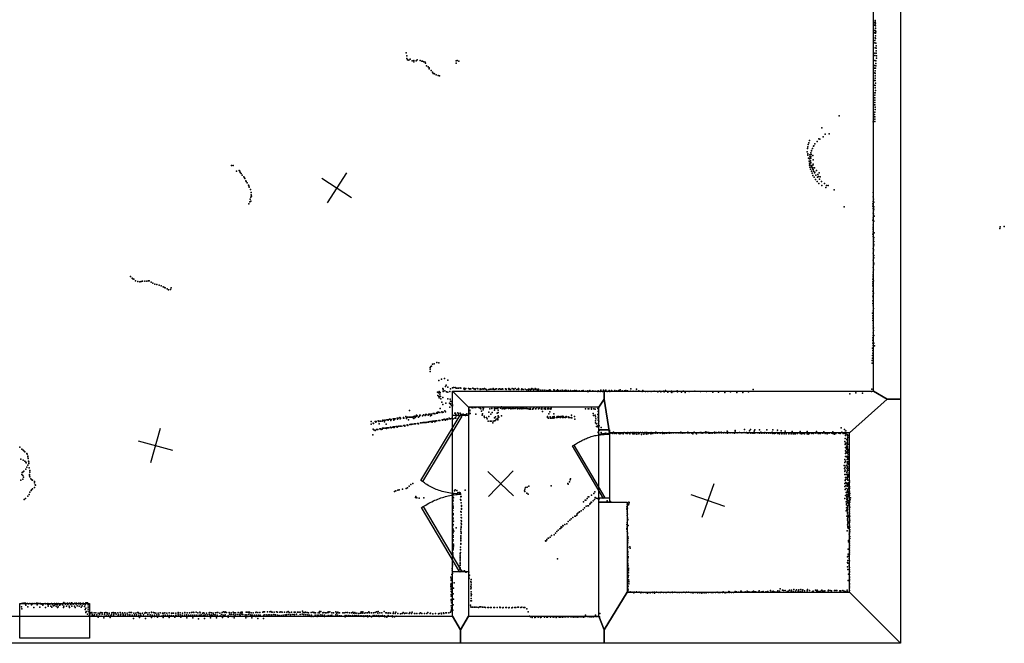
# Model space of a CAD drawing. Header units: millimetres. Extents: x -32813 to 10799, y -19025 to 25907.
# Tile 16 of 31: x -634 to 10423, y -13902 to -6898. Entities that reach past the tile are written whole.
import ezdxf

# ---------------------------------------------------------------- set-up
doc = ezdxf.new("R2010")
doc.units = ezdxf.units.MM
for name, color, linetype in [('DOORS', 7, 'Continuous'), ('P', 9, 'Continuous'), ('PANOS', 10, 'Continuous'), ('ROOMS', 1, 'Continuous'), ('WALLS', 3, 'Continuous')]:
    doc.layers.add(name, color=color, linetype=linetype)

# ---------------------------------------------------------------- blocks, each defined once
blk = doc.blocks.new('Column_R_48')
for points in [[(-115.006, 115), (115.003, 115)], [(-115.006, -115.004), (-115.006, 115)], [(115.003, 115), (115.003, -115.004)], [(115.003, -115.004), (-115.006, -115.004)]]:
    blk.add_lwpolyline(points)
blk = doc.blocks.new('1-Standard_3C')
for points in [[(-403.982, 5.64828), (253.382, 394.931), (263.573, 377.722), (-393.791, -11.5606), (-403.982, 5.64828)], [(263.573, 377.722), (275.367, 357.142), (283.15, 343.495), (290.844, 329.879), (298.429, 316.269), (305.882, 302.642), (313.184, 288.973), (320.313, 275.239), (327.249, 261.416), (333.971, 247.479), (340.456, 233.405), (346.686, 219.17), (352.638, 204.75), (358.291, 190.121), (363.626, 175.258), (368.62, 160.139), (373.253, 144.738), (377.503, 129.032), (381.351, 112.998), (384.774, 96.6102), (387.752, 79.8457), (390.265, 62.6802), (392.29, 45.0899), (393.807, 27.0508), (395.085, -0.90191)]]:
    blk.add_lwpolyline(points)
blk = doc.blocks.new('2-Double_3F')
for points in [[(130.58, 402.327), (799.603, 1.60988), (789.326, -15.5479), (120.303, 385.169), (130.58, 402.327)], [(-803.047, 5.11842), (-144.478, 395.382), (-134.282, 378.176), (-792.851, -12.0874), (-803.047, 5.11842)], [(-134.282, 378.176), (-119.32, 354.081), (-109.98, 338.172), (-101.133, 322.376), (-92.7658, 306.684), (-84.8675, 291.087), (-77.4254, 275.576), (-70.4273, 260.141), (-63.861, 244.774), (-57.7142, 229.467), (-51.9747, 214.209), (-46.6303, 198.992), (-41.6688, 183.807), (-37.078, 168.646), (-32.8455, 153.498), (-28.9593, 138.355), (-25.407, 123.208), (-22.1765, 108.049), (-19.2555, 92.867), (-16.6317, 77.6544), (-14.2931, 62.402), (-12.2272, 47.1006), (-10.422, 31.7413), (-8.86523, 16.3152), (-6.96899, -6.96899)], [(-6.96899, -6.96899), (-5.64674, 24.0467), (-4.27553, 44.0225), (-2.51777, 63.4584), (-0.37793, 82.3727), (2.13953, 100.783), (5.03013, 118.709), (8.2894, 136.167), (11.9129, 153.176), (15.8961, 169.754), (20.2346, 185.919), (24.9238, 201.69), (29.9595, 217.085), (35.3369, 232.121), (41.0518, 246.818), (47.0996, 261.192), (53.4758, 275.263), (60.176, 289.048), (67.1957, 302.566), (74.5305, 315.834), (82.1759, 328.872), (90.1273, 341.697), (98.3804, 354.327), (106.931, 366.78), (120.303, 385.169)]]:
    blk.add_lwpolyline(points)

msp = doc.modelspace()

# ---------------------------------------------------------------- linework, layer by layer
at = {"layer": 'DOORS'}
for points in [[(4225, -13099), (4225, -11339), (4405, -11339), (4405, -13099), (4225, -13099)], [(5868, -12273), (5868, -11553), (5988, -11553), (5988, -12273), (5868, -12273)]]:
    msp.add_lwpolyline(points, dxfattribs=at)
at = {"layer": 'P'}
for p in [(8961, -6933), (8963, -6961), (8973, -6908), (8973, -6921), (8973, -6957), (8976, -6937), (8965, -7019), (8965, -7046), (8976, -6966), (8976, -6994), (8976, -6996), (8977, -7023), (8977, -7051), (8980, -7035), (8969, -7131), (8969, -7160), (8971, -7103), (8976, -7081), (8976, -7109), (8982, -7163), (3707, -7272), (8970, -7273), (8972, -7215), (8983, -7192), (8984, -7219), (8984, -7248), (8985, -7276), (3715, -7303), (3715, -7334), (3723, -7349), (3737, -7352), (3751, -7343), (3774, -7359), (3793, -7356), (3793, -7372), (3817, -7359), (3831, -7351), (3862, -7356), (3882, -7363), (3890, -7365), (3906, -7370), (3921, -7375), (3922, -7387), (4267, -7360), (4267, -7385), (4279, -7358), (4296, -7366), (8968, -7358), (8970, -7300), (8979, -7389), (8980, -7361), (8986, -7304), (8987, -7332), (3936, -7415), (3955, -7429), (3965, -7439), (3966, -7450), (3987, -7470), (4001, -7489), (4009, -7502), (4018, -7504), (4023, -7508), (8965, -7442), (8967, -7413), (8969, -7497), (8971, -7501), (8974, -7473), (8977, -7444), (8980, -7417), (4043, -7519), (4066, -7525), (4081, -7528), (8967, -7580), (8971, -7529), (8974, -7556), (8974, -7583), (8976, -7610), (8959, -7719), (8963, -7635), (8973, -7720), (8974, -7637), (8974, -7665), (8975, -7692), (8959, -7773), (8968, -7747), (8968, -7829), (8969, -7775), (8969, -7801), (8965, -7854), (8968, -7856), (8969, -7937), (8972, -7909), (8974, -7882), (8568, -7977), (8950, -8045), (8961, -7989), (8967, -7963), (8968, -8043), (8969, -8017), (8970, -7990), (8373, -8112), (8227, -8283), (8234, -8256), (8322, -8267), (8341, -8237), (8353, -8241), (8390, -8214), (8410, -8183), (8458, -8182), (8211, -8382), (8212, -8344), (8217, -8327), (8219, -8302), (8252, -8392), (8257, -8373), (8259, -8368), (8270, -8344), (8281, -8319), (8285, -8314), (8297, -8294), (8216, -8419), (8218, -8404), (8224, -8453), (8232, -8488), (8235, -8509), (8236, -8486), (8237, -8463), (8238, -8440), (8241, -8416), (8247, -8459), (8248, -8484), (8249, -8453), (8249, -8505), (8252, -8434), (8252, -8501), (8253, -8413), (8271, -8425), (8275, -8474), (1745, -8537), (1765, -8535), (1800, -8598), (1832, -8593), (1837, -8599), (1841, -8614), (8237, -8532), (8240, -8522), (8241, -8555), (8245, -8578), (8253, -8555), (8256, -8536), (8259, -8601), (8260, -8552), (8264, -8623), (8270, -8574), (8271, -8534), (8271, -8564), (8277, -8521), (8278, -8582), (8281, -8598), (8290, -8564), (8291, -8620), (8297, -8612), (8314, -8592), (8343, -8618), (1852, -8625), (1865, -8645), (1883, -8664), (1889, -8674), (1895, -8684), (1906, -8707), (1909, -8716), (1919, -8729), (8273, -8647), (8286, -8669), (8301, -8692), (8307, -8645), (8323, -8716), (8325, -8667), (8328, -8637), (8337, -8660), (8347, -8691), (8357, -8663), (8372, -8715), (1936, -8756), (1939, -8763), (1945, -8780), (1959, -8806), (1965, -8839), (8341, -8738), (8373, -8761), (8404, -8739), (8419, -8785), (8428, -8762), (8445, -8762), (8513, -8809), (8950, -8841), (1951, -8946), (1953, -8916), (1962, -8893), (1962, -8936), (1965, -8867), (1970, -8880), (8950, -8941), (8951, -8888), (8953, -8915), (8959, -8948), (1938, -8966), (8624, -9000), (8945, -8994), (8946, -8967), (8951, -9019), (8953, -9045), (8956, -9001), (8958, -9027), (8948, -9150), (8949, -9124), (8951, -9072), (8955, -9080), (8955, -9098), (8957, -9160), (8962, -9107), (8950, -9203), (8951, -9239), (8951, -9282), (8952, -9229), (8952, -9256), (10374, -9243), (10377, -9224), (10423, -9220), (8947, -9308), (8952, -9335), (8953, -9362), (8956, -9346), (8956, -9388), (8961, -9294), (8952, -9467), (8953, -9494), (8954, -9441), (8955, -9415), (8955, -9481), (8957, -9427), (8949, -9520), (8952, -9601), (8956, -9575), (8957, -9548), (8951, -9681), (8953, -9627), (8953, -9653), (8953, -9707), (8957, -9642), (609, -9781), (629, -9803), (638, -9808), (647, -9813), (667, -9832), (692, -9840), (732, -9838), (747, -9837), (772, -9837), (796, -9836), (812, -9833), (819, -9832), (8947, -9814), (8950, -9788), (8951, -9733), (8951, -9761), (8951, -9776), (8954, -9832), (715, -9841), (844, -9847), (860, -9856), (885, -9869), (907, -9874), (932, -9880), (955, -9888), (977, -9900), (993, -9907), (1000, -9911), (1022, -9922), (1037, -9933), (1060, -9929), (1069, -9911), (8946, -9841), (8947, -9867), (8947, -9949), (8948, -9886), (8949, -9895), (8950, -9922), (8945, -10057), (8947, -10003), (8950, -10023), (8951, -9977), (8952, -10051), (8955, -9969), (8948, -10085), (8949, -10168), (8950, -10113), (8953, -10142), (8944, -10194), (8948, -10223), (8948, -10250), (8948, -10278), (8949, -10362), (8950, -10306), (8950, -10335), (8954, -10391), (8955, -10360), (8945, -10501), (8947, -10473), (8947, -10499), (8949, -10417), (8949, -10446), (8956, -10445), (8944, -10586), (8947, -10530), (8949, -10559), (8959, -10531), (8965, -10563), (8943, -10671), (8944, -10700), (8945, -10615), (8945, -10644), (8949, -10673), (3975, -10822), (3977, -10804), (3983, -10794), (3991, -10789), (4002, -10768), (4021, -10763), (4049, -10750), (4074, -10754), (8938, -10756), (8939, -10728), (3977, -10850), (4104, -10935), (4137, -10929), (4072, -10952), (4119, -11040), (4121, -11050), (4149, -11019), (4157, -11002), (4174, -10947), (4175, -11024), (4205, -11044), (4225, -11032), (4236, -11030), (4258, -11030), (4266, -11038), (4280, -11037), (4294, -11038), (4314, -11034), (4320, -11037), (4352, -11044), (4356, -11036), (4364, -11053), (4378, -11042), (4406, -11042), (4422, -11044), (4422, -11048), (4434, -11043), (4455, -11038), (4466, -11046), (4480, -11046), (4481, -11051), (4502, -11040), (4510, -11046), (4539, -11046), (4539, -11052), (4556, -11048), (4569, -11046), (4577, -11047), (4587, -11040), (4600, -11047), (4613, -11054), (4633, -11051), (4648, -11049), (4648, -11050), (4662, -11047), (4678, -11049), (4683, -11039), (4683, -11046), (4696, -11051), (4711, -11050), (4717, -11043), (4722, -11044), (4744, -11050), (4753, -11043), (4765, -11048), (4776, -11050), (4789, -11045), (4792, -11049), (4820, -11043), (4825, -11043), (4828, -11047), (4828, -11052), (4857, -11045), (4859, -11039), (4862, -11052), (4865, -11050), (4879, -11051), (4895, -11040), (4908, -11045), (4914, -11051), (4932, -11042), (4949, -11051), (4964, -11047), (4967, -11041), (4967, -11052), (4973, -11049), (5002, -11051), (5004, -11044), (5020, -11051), (5041, -11047), (5061, -11055), (5079, -11047), (5094, -11048), (5115, -11049), (5117, -11042), (5133, -11050), (5137, -11055), (5153, -11052), (5154, -11042), (5172, -11049), (5190, -11056), (5194, -11049), (5196, -11055), (5321, -11056), (5407, -11055), (6108, -11056), (6231, -11045), (6294, -11048), (7604, -11051), (8934, -11048), (4058, -11083), (4063, -11118), (4069, -11089), (4073, -11132), (4075, -11145), (4076, -11073), (4086, -11106), (4088, -11087), (4089, -11127), (4090, -11132), (4097, -11156), (4117, -11143), (4121, -11076), (4123, -11057), (4140, -11066), (4160, -11079), (4173, -11157), (4175, -11081), (4197, -11074), (4200, -11159), (5081, -11057), (5101, -11058), (5178, -11058), (5220, -11058), (5241, -11060), (5263, -11061), (5287, -11065), (5305, -11062), (5313, -11064), (5328, -11064), (5365, -11057), (5368, -11062), (5372, -11061), (5393, -11066), (5415, -11065), (5434, -11062), (5435, -11066), (5457, -11061), (5457, -11064), (5480, -11064), (5496, -11066), (5500, -11061), (5503, -11065), (5527, -11065), (5551, -11064), (5552, -11067), (5555, -11066), (5576, -11068), (5597, -11065), (5617, -11065), (5621, -11066), (5648, -11068), (5674, -11069), (5679, -11066), (5694, -11063), (5699, -11070), (5725, -11070), (5743, -11074), (5748, -11067), (5753, -11073), (5770, -11063), (5801, -11067), (5801, -11070), (5830, -11072), (5857, -11073), (5863, -11067), (5883, -11073), (5894, -11058), (5911, -11074), (5923, -11060), (5928, -11073), (5934, -11071), (5949, -11059), (5965, -11073), (5987, -11064), (5992, -11073), (6011, -11063), (6014, -11068), (6047, -11071), (6048, -11062), (6072, -11068), (6096, -11062), (6101, -11069), (6130, -11068), (6158, -11067), (6174, -11063), (6190, -11068), (6225, -11070), (6256, -11070), (6288, -11070), (6318, -11068), (6322, -11072), (6355, -11073), (6363, -11064), (6392, -11076), (6421, -11073), (6458, -11076), (6490, -11071), (6493, -11070), (6531, -11077), (6556, -11070), (6567, -11078), (6596, -11072), (6602, -11078), (6619, -11065), (6643, -11081), (6675, -11076), (6684, -11069), (6690, -11087), (6713, -11076), (6749, -11067), (6753, -11078), (6797, -11083), (6816, -11072), (6820, -11072), (6841, -11086), (6883, -11076), (6946, -11072), (7013, -11075), (7079, -11075), (7149, -11082), (7215, -11082), (7283, -11084), (7348, -11079), (7418, -11087), (7485, -11084), (7550, -11078), (8688, -11099), (8755, -11089), (8831, -11093), (8930, -11076), (4089, -11264), (4108, -11194), (4117, -11220), (4150, -11204), (4192, -11204), (4197, -11249), (4201, -11210), (4204, -11182), (4204, -11216), (4215, -11232), (4216, -11187), (4224, -11208), (4226, -11223), (4226, -11237), (4419, -11254), (4440, -11254), (4454, -11256), (4478, -11254), (4487, -11254), (4514, -11250), (4524, -11255), (4538, -11260), (4546, -11270), (4569, -11259), (4574, -11261), (4644, -11269), (4667, -11266), (4697, -11266), (4712, -11265), (4728, -11267), (4735, -11263), (4746, -11249), (4767, -11263), (4768, -11255), (4775, -11248), (4784, -11268), (4797, -11253), (4799, -11266), (4809, -11254), (4810, -11269), (4827, -11265), (4835, -11254), (4841, -11256), (4854, -11266), (4866, -11263), (4878, -11261), (4879, -11250), (4883, -11269), (4896, -11267), (4905, -11266), (4911, -11249), (4915, -11264), (4929, -11267), (4931, -11267), (4942, -11252), (4953, -11266), (4956, -11268), (4964, -11264), (4982, -11269), (4984, -11264), (4996, -11263), (5006, -11269), (5011, -11252), (5020, -11266), (5032, -11265), (5051, -11267), (5056, -11267), (5060, -11266), (5076, -11269), (5091, -11273), (5097, -11265), (5098, -11273), (5102, -11271), (5104, -11273), (5126, -11273), (5127, -11270), (5131, -11270), (5141, -11253), (5157, -11270), (5163, -11270), (5173, -11253), (5194, -11268), (5198, -11263), (5223, -11269), (5231, -11262), (5231, -11271), (5257, -11269), (5268, -11257), (5270, -11273), (5292, -11270), (5301, -11256), (5303, -11270), (5325, -11269), (5332, -11273), (5333, -11256), (5335, -11261), (5721, -11270), (5749, -11269), (5757, -11270), (5789, -11267), (5789, -11271), (5815, -11268), (5828, -11271), (5857, -11267), (5863, -11270), (3518, -11385), (3524, -11385), (3539, -11388), (3559, -11381), (3571, -11383), (3575, -11386), (3583, -11382), (3606, -11375), (3610, -11384), (3616, -11372), (3634, -11368), (3638, -11383), (3640, -11375), (3641, -11373), (3644, -11376), (3675, -11365), (3677, -11375), (3679, -11373), (3703, -11356), (3709, -11377), (3711, -11366), (3714, -11368), (3722, -11364), (3735, -11363), (3743, -11288), (3749, -11363), (3759, -11361), (3771, -11361), (3778, -11366), (3784, -11359), (3791, -11378), (3794, -11355), (3805, -11352), (3808, -11366), (3813, -11357), (3819, -11356), (3824, -11340), (3828, -11349), (3845, -11362), (3855, -11351), (3861, -11339), (3863, -11341), (3888, -11346), (3900, -11338), (3921, -11345), (3924, -11333), (3924, -11340), (3936, -11333), (3954, -11341), (3958, -11337), (3960, -11329), (3973, -11329), (3981, -11348), (3986, -11328), (3989, -11339), (3992, -11330), (4009, -11323), (4021, -11320), (4028, -11325), (4046, -11317), (4056, -11309), (4059, -11317), (4061, -11305), (4070, -11307), (4083, -11311), (4108, -11302), (4111, -11309), (4121, -11308), (4134, -11386), (4138, -11388), (4140, -11293), (4147, -11301), (4150, -11388), (4166, -11381), (4171, -11387), (4189, -11383), (4190, -11374), (4203, -11380), (4221, -11378), (4222, -11370), (4234, -11381), (4252, -11316), (4252, -11372), (4259, -11369), (4260, -11319), (4263, -11339), (4263, -11373), (4265, -11334), (4265, -11348), (4271, -11346), (4286, -11314), (4295, -11326), (4311, -11317), (4322, -11328), (4332, -11336), (4340, -11333), (4348, -11330), (4363, -11336), (4367, -11336), (4372, -11344), (4384, -11329), (4389, -11326), (4412, -11324), (4421, -11323), (4422, -11316), (4422, -11318), (4423, -11283), (4423, -11292), (4424, -11323), (4490, -11328), (4553, -11296), (4561, -11341), (4565, -11327), (4572, -11279), (4583, -11353), (4585, -11368), (4608, -11365), (4615, -11383), (4634, -11307), (4635, -11357), (4657, -11328), (4672, -11309), (4699, -11284), (4700, -11369), (4708, -11360), (4716, -11384), (4728, -11319), (4733, -11380), (4737, -11381), (4738, -11364), (4739, -11283), (4740, -11312), (4740, -11347), (4748, -11361), (4778, -11348), (5236, -11299), (5295, -11354), (5295, -11367), (5306, -11372), (5308, -11325), (5318, -11302), (5323, -11359), (5326, -11372), (5341, -11374), (5349, -11363), (5352, -11358), (5358, -11372), (5365, -11327), (5368, -11357), (5368, -11359), (5371, -11370), (5396, -11367), (5401, -11355), (5401, -11368), (5405, -11360), (5416, -11362), (5417, -11355), (5434, -11365), (5435, -11363), (5437, -11357), (5439, -11366), (5451, -11354), (5463, -11366), (5465, -11352), (5472, -11359), (5475, -11366), (5496, -11365), (5497, -11361), (5503, -11356), (5504, -11363), (5524, -11358), (5529, -11365), (5541, -11367), (5559, -11369), (5562, -11341), (5562, -11367), (5566, -11370), (5598, -11354), (5599, -11386), (5807, -11320), (5811, -11345), (5830, -11339), (5834, -11360), (5835, -11382), (5858, -11334), (5863, -11329), (5864, -11299), (5864, -11335), (5864, -11363), (5864, -11370), (5865, -11291), (3313, -11412), (3314, -11441), (3334, -11496), (3335, -11429), (3340, -11433), (3357, -11412), (3365, -11420), (3368, -11411), (3390, -11405), (3400, -11412), (3402, -11406), (3404, -11437), (3411, -11493), (3417, -11493), (3419, -11406), (3435, -11406), (3437, -11498), (3441, -11488), (3445, -11398), (3452, -11488), (3457, -11401), (3462, -11414), (3467, -11488), (3468, -11398), (3470, -11397), (3479, -11486), (3483, -11441), (3484, -11491), (3491, -11393), (3491, -11483), (3500, -11482), (3502, -11392), (3503, -11398), (3505, -11394), (3511, -11481), (3531, -11476), (3533, -11401), (3539, -11481), (3553, -11475), (3563, -11472), (3567, -11397), (3568, -11477), (3573, -11478), (3575, -11470), (3594, -11469), (3601, -11469), (3605, -11476), (3606, -11467), (3610, -11471), (3625, -11464), (3638, -11462), (3643, -11462), (3656, -11462), (3680, -11457), (3690, -11456), (3692, -11460), (3693, -11463), (3717, -11453), (3719, -11450), (3724, -11457), (3726, -11452), (3734, -11391), (3747, -11445), (3761, -11446), (3763, -11443), (3780, -11441), (3800, -11439), (3804, -11439), (3811, -11437), (3834, -11433), (3842, -11434), (3845, -11439), (3867, -11427), (3868, -11426), (3882, -11426), (3897, -11424), (3908, -11422), (3918, -11422), (3932, -11422), (3941, -11417), (3956, -11417), (3962, -11415), (3977, -11412), (3989, -11414), (3997, -11409), (4000, -11420), (4012, -11406), (4025, -11409), (4028, -11415), (4034, -11406), (4039, -11403), (4050, -11402), (4050, -11403), (4074, -11400), (4079, -11400), (4084, -11399), (4109, -11394), (4110, -11392), (4115, -11392), (4115, -11398), (4131, -11389), (4147, -11397), (4628, -11406), (4650, -11409), (4662, -11409), (4678, -11428), (4684, -11409), (4699, -11405), (4710, -11399), (4735, -11392), (5832, -11425), (5833, -11404), (5844, -11439), (5845, -11467), (5860, -11460), (5860, -11473), (5864, -11397), (5866, -11430), (5866, -11475), (5867, -11437), (5870, -11407), (5872, -11459), (5896, -11480), (8590, -11484), (3331, -11560), (3343, -11504), (3359, -11514), (3360, -11514), (3373, -11503), (3377, -11503), (3389, -11501), (3424, -11501), (5862, -11536), (5864, -11532), (5876, -11508), (5895, -11536), (5898, -11551), (5907, -11552), (5908, -11548), (5923, -11548), (5939, -11547), (5945, -11548), (5949, -11543), (5951, -11553), (5966, -11548), (5974, -11545), (6010, -11541), (6028, -11546), (6035, -11530), (6035, -11536), (6048, -11547), (6058, -11541), (6068, -11546), (6070, -11542), (6096, -11547), (6098, -11537), (6104, -11542), (6107, -11548), (6115, -11537), (6116, -11547), (6133, -11537), (6143, -11548), (6153, -11536), (6169, -11537), (6176, -11547), (6193, -11547), (6195, -11535), (6209, -11540), (6218, -11548), (6229, -11536), (6244, -11540), (6249, -11544), (6250, -11536), (6251, -11550), (6258, -11549), (6268, -11536), (6273, -11549), (6289, -11536), (6298, -11554), (6313, -11535), (6318, -11551), (6328, -11540), (6337, -11535), (6349, -11556), (6355, -11539), (6361, -11534), (6374, -11554), (6379, -11538), (6379, -11543), (6385, -11534), (6403, -11535), (6403, -11551), (6408, -11536), (6409, -11552), (6425, -11537), (6428, -11546), (6444, -11538), (6455, -11549), (6456, -11535), (6463, -11546), (6473, -11537), (6475, -11547), (6504, -11542), (6505, -11535), (6508, -11532), (6526, -11543), (6528, -11537), (6530, -11542), (6556, -11537), (6558, -11544), (6583, -11546), (6586, -11536), (6599, -11543), (6602, -11545), (6606, -11543), (6611, -11538), (6626, -11543), (6629, -11544), (6641, -11538), (6660, -11542), (6661, -11534), (6668, -11542), (6671, -11538), (6685, -11540), (6703, -11538), (6710, -11540), (6733, -11538), (6737, -11538), (6739, -11537), (6761, -11539), (6772, -11538), (6787, -11538), (6792, -11531), (6799, -11539), (6813, -11539), (6814, -11541), (6833, -11540), (6840, -11539), (6865, -11540), (6868, -11530), (6872, -11540), (6882, -11540), (6889, -11540), (6911, -11540), (6914, -11541), (6926, -11548), (6940, -11536), (6942, -11531), (6944, -11535), (6956, -11539), (6965, -11539), (6965, -11548), (6992, -11538), (7008, -11536), (7017, -11540), (7018, -11535), (7029, -11542), (7031, -11540), (7041, -11537), (7053, -11535), (7068, -11538), (7073, -11527), (7076, -11540), (7084, -11534), (7094, -11534), (7104, -11534), (7104, -11541), (7117, -11543), (7126, -11539), (7143, -11541), (7167, -11531), (7167, -11540), (7173, -11533), (7174, -11541), (7186, -11536), (7195, -11539), (7217, -11531), (7221, -11538), (7243, -11532), (7246, -11539), (7247, -11533), (7270, -11540), (7279, -11535), (7296, -11538), (7310, -11521), (7313, -11541), (7318, -11538), (7322, -11536), (7346, -11539), (7374, -11538), (7395, -11541), (7401, -11512), (7402, -11529), (7425, -11538), (7451, -11534), (7451, -11535), (7474, -11539), (7502, -11536), (7504, -11503), (7526, -11539), (7528, -11535), (7543, -11542), (7549, -11540), (7563, -11518), (7572, -11502), (7576, -11543), (7599, -11543), (7614, -11543), (7615, -11520), (7622, -11504), (7627, -11540), (7654, -11538), (7673, -11542), (7674, -11506), (7677, -11537), (7680, -11540), (7688, -11530), (7701, -11541), (7728, -11543), (7735, -11535), (7753, -11541), (7756, -11504), (7778, -11541), (7800, -11544), (7815, -11532), (7823, -11505), (7824, -11546), (7844, -11545), (7853, -11544), (7873, -11535), (7876, -11509), (7880, -11545), (7898, -11548), (7916, -11515), (7925, -11551), (7926, -11545), (7933, -11537), (7950, -11550), (7963, -11521), (7974, -11550), (8004, -11551), (8009, -11537), (8031, -11550), (8040, -11523), (8051, -11548), (8062, -11548), (8077, -11550), (8083, -11539), (8102, -11546), (8130, -11523), (8130, -11546), (8144, -11549), (8160, -11546), (8167, -11539), (8178, -11548), (8209, -11525), (8209, -11548), (8219, -11553), (8236, -11545), (8258, -11538), (8260, -11545), (8281, -11546), (8308, -11544), (8313, -11524), (8332, -11545), (8345, -11545), (8352, -11538), (8358, -11545), (8386, -11544), (8396, -11526), (8410, -11546), (8429, -11544), (8435, -11550), (8448, -11539), (8457, -11544), (8485, -11544), (8497, -11546), (8498, -11528), (8510, -11548), (8516, -11552), (8517, -11545), (8530, -11545), (8564, -11544), (8578, -11545), (8597, -11530), (8612, -11545), (8615, -11546), (8627, -11502), (8631, -11545), (8634, -11536), (8637, -11604), (8639, -11570), (8642, -11517), (8643, -11551), (8649, -11539), (8658, -11556), (8659, -11557), (8662, -11598), (8663, -11608), (8664, -11573), (8666, -11571), (8666, -11590), (8677, -11566), (-632, -11701), (8633, -11637), (8635, -11671), (8638, -11705), (8639, -11653), (8652, -11710), (8653, -11687), (8655, -11613), (8656, -11696), (8658, -11648), (8659, -11671), (8660, -11660), (8660, -11677), (8661, -11625), (8661, -11643), (8662, -11638), (8662, -11649), (8662, -11710), (8662, -11712), (8663, -11622), (8663, -11695), (8674, -11665), (-611, -11721), (-594, -11734), (-587, -11740), (-574, -11752), (-554, -11771), (-551, -11777), (-543, -11802), (-541, -11807), (-537, -11826), (8638, -11772), (8638, -11806), (8641, -11739), (8646, -11755), (8651, -11721), (8653, -11809), (8660, -11764), (8660, -11799), (8661, -11729), (8661, -11746), (8661, -11748), (8661, -11815), (8663, -11770), (8665, -11725), (8665, -11764), (8667, -11737), (8670, -11754), (8673, -11807), (8673, -11823), (8674, -11784), (8674, -11830), (-619, -11836), (-596, -11846), (-575, -11856), (-566, -11868), (-561, -11874), (-553, -11924), (-542, -11903), (-533, -11857), (-532, -11864), (-532, -11883), (-526, -11931), (8626, -11906), (8629, -11939), (8633, -11872), (8634, -11839), (8637, -11925), (8641, -11857), (8649, -11906), (8655, -11936), (8656, -11902), (8660, -11837), (8660, -11867), (8661, -11833), (8662, -11882), (8662, -11932), (8664, -11863), (8664, -11915), (8668, -11839), (8668, -11937), (8670, -11863), (8675, -11889), (8676, -11860), (8676, -11883), (8678, -11934), (8680, -11911), (-610, -12006), (-605, -11985), (-598, -12018), (-593, -11976), (-589, -12036), (-586, -11968), (-563, -11945), (-525, -12007), (-524, -12020), (-521, -11980), (-521, -12032), (-519, -11961), (8631, -11973), (8634, -12006), (8636, -11958), (8638, -12041), (8646, -12005), (8656, -11984), (8657, -12005), (8657, -12039), (8657, -12047), (8659, -11970), (8659, -12037), (8661, -11955), (8662, -11962), (8665, -12002), (8665, -12023), (8676, -11957), (8677, -12029), (8678, -12015), (8678, -12037), (8679, -11985), (-620, -12071), (-597, -12059), (-509, -12054), (-499, -12065), (-490, -12069), (-468, -12087), (-467, -12153), (-466, -12100), (-458, -12122), (-455, -12128), (3723, -12156), (3741, -12138), (3760, -12120), (3782, -12106), (5048, -12154), (5066, -12147), (5084, -12139), (5336, -12133), (5522, -12107), (5525, -12115), (5542, -12089), (5548, -12068), (5552, -12055), (8633, -12108), (8634, -12141), (8635, -12074), (8641, -12061), (8642, -12096), (8644, -12130), (8652, -12103), (8657, -12060), (8658, -12115), (8658, -12139), (8661, -12118), (8665, -12072), (8666, -12107), (8666, -12136), (8669, -12101), (8671, -12124), (8672, -12112), (8673, -12159), (8677, -12158), (8682, -12065), (8682, -12115), (8684, -12143), (8684, -12150), (8685, -12079), (8686, -12092), (-543, -12251), (-528, -12230), (-518, -12205), (-505, -12186), (-500, -12177), (-489, -12166), (3576, -12196), (3592, -12190), (3612, -12183), (3629, -12177), (3665, -12170), (3706, -12163), (3810, -12265), (3815, -12252), (3826, -12267), (3853, -12271), (3903, -12268), (4233, -12233), (4234, -12263), (4236, -12219), (4238, -12270), (4250, -12191), (4258, -12178), (4277, -12185), (4288, -12210), (4307, -12210), (4314, -12212), (4318, -12225), (4320, -12254), (4321, -12257), (4325, -12254), (4370, -12182), (5034, -12190), (5038, -12172), (5040, -12199), (5060, -12218), (5076, -12228), (5751, -12257), (5759, -12258), (5786, -12239), (5812, -12220), (5825, -12201), (5827, -12266), (5868, -12269), (8637, -12175), (8640, -12243), (8647, -12210), (8648, -12165), (8656, -12232), (8656, -12254), (8656, -12268), (8659, -12201), (8659, -12207), (8659, -12236), (8661, -12186), (8663, -12232), (8667, -12170), (8669, -12258), (8673, -12227), (8674, -12245), (8675, -12200), (8676, -12204), (8678, -12211), (8681, -12193), (8684, -12193), (8684, -12228), (8684, -12241), (8686, -12164), (8686, -12213), (8688, -12221), (8694, -12270), (-583, -12289), (-569, -12276), (4232, -12308), (4232, -12337), (4232, -12353), (4233, -12293), (4234, -12368), (4318, -12286), (4319, -12296), (4323, -12323), (4326, -12356), (4328, -12363), (5698, -12314), (5710, -12381), (5718, -12296), (5722, -12296), (5729, -12364), (5737, -12277), (5748, -12359), (5754, -12357), (5770, -12341), (5772, -12332), (5782, -12318), (5786, -12322), (5805, -12302), (5823, -12286), (5840, -12274), (5856, -12276), (5870, -12282), (5875, -12279), (5962, -12302), (6002, -12308), (6186, -12368), (6187, -12339), (6204, -12349), (6206, -12335), (6208, -12318), (6210, -12322), (8633, -12277), (8646, -12312), (8650, -12336), (8650, -12380), (8651, -12346), (8655, -12288), (8660, -12305), (8662, -12299), (8662, -12364), (8663, -12299), (8663, -12382), (8664, -12279), (8664, -12324), (8666, -12357), (8674, -12330), (8678, -12314), (8678, -12349), (8681, -12297), (8681, -12305), (8685, -12290), (8685, -12348), (8685, -12369), (8688, -12373), (8689, -12319), (8693, -12291), (4230, -12412), (4232, -12490), (4233, -12452), (4234, -12445), (4234, -12459), (4235, -12384), (4322, -12422), (4323, -12428), (4325, -12461), (4325, -12491), (4327, -12395), (4329, -12387), (5579, -12488), (5602, -12476), (5607, -12474), (5621, -12462), (5626, -12450), (5633, -12440), (5648, -12429), (5654, -12426), (5673, -12414), (5692, -12398), (6184, -12397), (6185, -12392), (6187, -12417), (6188, -12466), (6189, -12441), (6190, -12384), (6191, -12452), (8648, -12414), (8653, -12474), (8655, -12405), (8660, -12416), (8661, -12433), (8662, -12399), (8664, -12450), (8665, -12485), (8669, -12468), (8674, -12470), (8684, -12397), (8684, -12447), (8685, -12419), (8686, -12440), (8688, -12476), (4232, -12582), (4233, -12506), (4234, -12536), (4234, -12567), (4238, -12531), (4323, -12525), (4323, -12555), (4323, -12588), (4324, -12600), (4326, -12494), (4326, -12529), (4326, -12565), (5448, -12594), (5453, -12599), (5466, -12581), (5471, -12583), (5489, -12568), (5511, -12559), (5525, -12535), (5545, -12519), (5559, -12505), (6186, -12569), (6187, -12547), (6188, -12595), (6191, -12494), (6191, -12520), (6191, -12524), (6195, -12512), (6198, -12579), (8662, -12503), (8663, -12520), (8664, -12572), (8665, -12537), (8665, -12555), (8665, -12589), (8672, -12546), (8674, -12596), (8685, -12547), (8686, -12497), (8686, -12511), (8686, -12576), (8687, -12599), (8688, -12526), (4231, -12613), (4233, -12629), (4234, -12661), (4235, -12693), (4235, -12709), (4240, -12642), (4267, -12607), (4320, -12644), (4321, -12695), (4322, -12622), (4322, -12710), (4323, -12655), (4323, -12671), (5325, -12709), (5339, -12692), (5368, -12684), (5382, -12667), (5399, -12647), (5415, -12631), (5433, -12618), (5442, -12610), (6185, -12614), (6186, -12619), (6187, -12646), (6192, -12672), (6193, -12663), (6194, -12704), (8660, -12641), (8665, -12607), (8675, -12611), (8679, -12676), (8685, -12672), (8687, -12649), (8688, -12627), (8688, -12702), (4232, -12755), (4235, -12741), (4236, -12789), (4236, -12805), (4238, -12819), (4316, -12821), (4319, -12750), (4320, -12724), (4320, -12744), (4320, -12781), (4320, -12789), (5272, -12750), (5273, -12756), (5285, -12737), (5286, -12742), (5299, -12722), (5304, -12723), (6191, -12797), (6192, -12723), (6192, -12813), (6193, -12738), (6194, -12751), (6196, -12775), (6199, -12721), (6219, -12818), (8674, -12749), (8674, -12764), (8684, -12754), (8684, -12807), (8686, -12777), (8686, -12800), (8687, -12724), (4231, -12900), (4231, -12917), (4231, -12934), (4232, -12885), (4233, -12837), (4234, -12852), (4313, -12932), (4314, -12895), (4314, -12912), (4316, -12852), (4317, -12848), (4317, -12882), (6192, -12877), (6193, -12854), (6195, -12879), (6196, -12826), (6196, -12873), (6196, -12902), (6200, -12928), (6200, -12934), (6221, -12833), (8664, -12931), (8669, -12924), (8670, -12901), (8671, -12846), (8681, -12926), (8683, -12855), (8683, -12878), (8683, -12902), (8684, -12831), (4227, -12965), (4227, -13016), (4228, -13032), (4229, -12983), (4312, -12943), (4312, -13009), (4313, -12959), (4313, -12978), (4314, -12997), (4314, -13029), (5405, -12954), (6191, -12950), (6195, -12955), (6196, -13002), (6196, -13015), (6197, -12977), (6199, -13033), (8664, -12995), (8664, -13045), (8666, -12971), (8666, -13003), (8680, -13024), (8682, -12950), (8682, -13008), (8682, -13033), (8684, -12975), (4220, -13131), (4222, -13064), (4224, -13081), (4228, -13117), (4231, -13101), (4310, -13068), (4312, -13053), (4312, -13075), (4319, -13095), (4332, -13088), (4358, -13088), (4362, -13088), (4376, -13103), (4381, -13104), (4411, -13103), (4411, -13148), (4416, -13139), (6195, -13157), (6196, -13082), (6198, -13138), (6202, -13057), (6202, -13111), (6203, -13069), (6203, -13090), (6203, -13141), (8667, -13073), (8673, -13126), (8683, -13052), (8683, -13077), (8684, -13095), (8684, -13104), (8684, -13157), (8685, -13131), (4207, -13264), (4209, -13160), (4209, -13247), (4210, -13230), (4211, -13178), (4213, -13196), (4217, -13257), (4244, -13222), (4411, -13178), (4415, -13170), (4434, -13208), (4434, -13266), (4435, -13187), (4435, -13245), (4436, -13222), (4438, -13247), (6198, -13160), (6201, -13260), (6203, -13185), (6203, -13212), (6207, -13236), (6208, -13204), (6208, -13211), (8669, -13197), (8683, -13166), (8684, -13185), (8684, -13202), (8684, -13240), (8686, -13232), (8686, -13261), (4211, -13283), (4211, -13300), (4211, -13319), (4211, -13373), (4212, -13355), (4219, -13330), (4235, -13345), (4239, -13283), (4433, -13292), (4436, -13325), (4436, -13347), (4436, -13368), (4438, -13281), (4440, -13356), (6194, -13311), (6195, -13319), (6196, -13282), (6198, -13303), (6221, -13325), (6240, -13329), (6256, -13327), (6264, -13335), (6270, -13327), (6292, -13326), (6319, -13328), (6327, -13327), (6343, -13336), (6345, -13329), (6369, -13333), (6396, -13332), (6409, -13330), (6416, -13338), (6422, -13331), (6445, -13334), (6471, -13331), (6478, -13329), (6494, -13338), (6496, -13329), (6519, -13329), (6545, -13333), (6564, -13331), (6570, -13328), (6597, -13330), (6623, -13332), (6629, -13330), (6650, -13329), (6671, -13331), (6692, -13327), (6697, -13331), (6698, -13327), (6722, -13329), (6751, -13331), (6771, -13330), (6776, -13330), (6800, -13331), (6825, -13327), (6843, -13330), (6853, -13328), (6876, -13329), (6904, -13332), (6918, -13330), (6926, -13335), (6930, -13334), (6950, -13333), (6977, -13335), (6995, -13331), (7003, -13334), (7026, -13339), (7053, -13334), (7067, -13331), (7076, -13334), (7103, -13331), (7130, -13332), (7144, -13332), (7153, -13333), (7181, -13331), (7198, -13327), (7208, -13332), (7222, -13332), (7231, -13333), (7259, -13333), (7267, -13326), (7282, -13331), (7287, -13334), (7306, -13332), (7331, -13321), (7334, -13331), (7337, -13323), (7359, -13330), (7383, -13330), (7399, -13320), (7412, -13329), (7415, -13326), (7437, -13328), (7462, -13326), (7463, -13317), (7468, -13318), (7488, -13327), (7514, -13326), (7535, -13318), (7540, -13324), (7556, -13325), (7568, -13328), (7590, -13326), (7605, -13317), (7618, -13325), (7630, -13326), (7643, -13327), (7665, -13324), (7671, -13313), (7690, -13327), (7701, -13324), (7717, -13320), (7745, -13324), (7762, -13321), (7768, -13320), (7798, -13308), (7800, -13328), (7818, -13324), (7828, -13315), (7845, -13323), (7873, -13323), (7880, -13312), (7898, -13318), (7906, -13291), (7932, -13306), (7943, -13308), (7961, -13311), (7983, -13319), (7999, -13318), (8011, -13307), (8029, -13316), (8034, -13306), (8051, -13321), (8060, -13297), (8079, -13315), (8089, -13302), (8110, -13318), (8114, -13301), (8130, -13321), (8137, -13298), (8154, -13317), (8159, -13301), (8180, -13313), (8208, -13312), (8214, -13300), (8235, -13309), (8268, -13320), (8277, -13318), (8302, -13306), (8318, -13317), (8321, -13305), (8332, -13320), (8344, -13319), (8363, -13317), (8375, -13305), (8387, -13317), (8396, -13315), (8406, -13313), (8444, -13314), (8447, -13306), (8466, -13311), (8482, -13314), (8516, -13310), (8531, -13311), (8544, -13311), (8575, -13313), (8588, -13312), (8608, -13309), (8623, -13315), (8643, -13319), (8660, -13304), (8661, -13323), (8685, -13279), (8686, -13309), (-627, -13459), (-609, -13454), (-595, -13453), (-580, -13451), (-569, -13461), (-568, -13453), (-563, -13475), (-545, -13455), (-535, -13459), (-521, -13456), (-502, -13471), (-493, -13454), (-490, -13459), (-470, -13454), (-446, -13453), (-439, -13472), (-438, -13453), (-422, -13454), (-408, -13454), (-400, -13455), (-394, -13462), (-391, -13459), (-381, -13458), (-375, -13474), (-366, -13458), (-348, -13455), (-345, -13459), (-323, -13461), (-318, -13455), (-315, -13484), (-314, -13470), (-301, -13461), (-292, -13460), (-288, -13458), (-285, -13484), (-275, -13457), (-267, -13468), (-255, -13482), (-248, -13476), (-243, -13455), (-235, -13465), (-225, -13484), (-222, -13456), (-222, -13464), (-209, -13469), (-201, -13457), (-185, -13474), (-180, -13470), (-170, -13458), (-151, -13471), (-149, -13456), (-138, -13485), (-137, -13445), (-128, -13456), (-124, -13459), (-118, -13463), (-116, -13454), (-107, -13486), (-96, -13453), (-92, -13467), (-78, -13485), (-74, -13450), (-60, -13465), (-53, -13449), (-49, -13455), (-48, -13485), (-44, -13450), (-32, -13464), (-19, -13484), (-16, -13452), (-1, -13462), (3, -13452), (10, -13483), (28, -13460), (32, -13452), (35, -13486), (41, -13454), (51, -13450), (51, -13468), (68, -13481), (79, -13451), (81, -13463), (93, -13488), (103, -13472), (108, -13449), (117, -13448), (128, -13448), (136, -13471), (148, -13469), (149, -13488), (4211, -13427), (4211, -13483), (4212, -13410), (4214, -13448), (4217, -13421), (4234, -13470), (4238, -13408), (4430, -13475), (4434, -13427), (4435, -13398), (4439, -13427), (-615, -13493), (-611, -13514), (-541, -13492), (-475, -13499), (-408, -13496), (-342, -13500), (-274, -13495), (-208, -13501), (-200, -13491), (-142, -13500), (-75, -13500), (-10, -13501), (58, -13497), (102, -13521), (108, -13558), (110, -13506), (114, -13545), (127, -13575), (135, -13496), (135, -13518), (135, -13542), (145, -13590), (146, -13561), (153, -13575), (165, -13561), (168, -13598), (176, -13558), (182, -13574), (183, -13588), (200, -13590), (204, -13559), (206, -13582), (220, -13562), (233, -13583), (247, -13563), (253, -13596), (262, -13579), (266, -13563), (277, -13558), (280, -13596), (291, -13575), (294, -13560), (317, -13578), (320, -13562), (334, -13558), (337, -13593), (347, -13574), (348, -13560), (365, -13591), (373, -13565), (373, -13573), (391, -13592), (397, -13578), (400, -13562), (415, -13557), (418, -13592), (423, -13577), (426, -13560), (443, -13559), (451, -13576), (470, -13560), (473, -13590), (476, -13579), (495, -13558), (499, -13591), (503, -13575), (521, -13559), (527, -13588), (529, -13575), (546, -13562), (551, -13591), (553, -13580), (572, -13564), (579, -13581), (597, -13558), (603, -13591), (605, -13581), (606, -13556), (622, -13558), (628, -13586), (647, -13564), (655, -13583), (655, -13594), (671, -13565), (679, -13584), (689, -13558), (697, -13558), (704, -13587), (705, -13565), (706, -13595), (722, -13566), (728, -13587), (747, -13565), (755, -13597), (756, -13584), (771, -13563), (780, -13558), (782, -13597), (796, -13562), (806, -13598), (807, -13580), (821, -13561), (833, -13581), (846, -13558), (847, -13552), (854, -13586), (870, -13557), (879, -13562), (880, -13585), (895, -13563), (905, -13583), (920, -13564), (930, -13581), (945, -13562), (957, -13597), (970, -13565), (977, -13588), (986, -13563), (995, -13562), (1001, -13587), (1005, -13597), (1020, -13564), (1026, -13586), (1044, -13561), (1049, -13589), (1070, -13564), (1072, -13590), (1077, -13565), (1094, -13594), (1095, -13565), (1120, -13564), (1121, -13587), (1127, -13597), (1145, -13558), (1145, -13565), (1146, -13584), (1151, -13597), (1170, -13562), (1170, -13584), (1192, -13587), (1195, -13564), (1216, -13586), (1219, -13555), (1220, -13560), (1240, -13582), (1246, -13560), (1263, -13585), (1271, -13595), (1272, -13559), (1287, -13586), (1297, -13558), (1310, -13586), (1314, -13554), (1322, -13555), (1333, -13588), (1348, -13554), (1355, -13588), (1368, -13559), (1380, -13585), (1391, -13552), (1391, -13590), (1394, -13561), (1404, -13582), (1421, -13563), (1425, -13587), (1430, -13562), (1436, -13592), (1439, -13563), (1448, -13584), (1466, -13563), (1472, -13583), (1493, -13560), (1495, -13580), (1501, -13558), (1504, -13595), (1518, -13581), (1521, -13560), (1529, -13592), (1540, -13565), (1541, -13579), (1549, -13597), (1563, -13582), (1566, -13561), (1584, -13556), (1584, -13585), (1593, -13555), (1614, -13563), (1619, -13593), (1632, -13580), (1641, -13555), (1652, -13585), (1654, -13550), (1664, -13594), (1669, -13556), (1672, -13549), (1675, -13584), (1690, -13558), (1709, -13595), (1718, -13556), (1721, -13577), (1731, -13599), (1741, -13560), (1743, -13578), (1763, -13554), (1765, -13579), (1771, -13561), (1775, -13599), (1780, -13559), (1785, -13582), (1790, -13559), (1809, -13578), (1821, -13557), (1831, -13579), (1843, -13562), (1844, -13591), (1853, -13554), (1853, -13574), (1863, -13559), (1864, -13554), (1874, -13579), (1897, -13581), (1908, -13553), (1918, -13581), (1919, -13554), (1936, -13551), (1939, -13580), (1944, -13559), (1947, -13553), (1953, -13599), (1961, -13582), (1965, -13559), (1974, -13599), (1982, -13585), (1987, -13559), (2004, -13585), (2018, -13556), (2022, -13551), (2026, -13586), (2041, -13556), (2047, -13585), (2062, -13556), (2068, -13587), (2095, -13554), (2104, -13549), (2106, -13594), (2113, -13584), (2116, -13550), (2134, -13583), (2149, -13596), (2150, -13549), (2155, -13583), (2174, -13550), (2177, -13582), (2185, -13547), (2192, -13599), (2197, -13552), (2199, -13581), (2200, -13551), (2214, -13598), (2220, -13580), (2225, -13552), (2237, -13595), (2240, -13584), (2249, -13550), (2262, -13585), (2263, -13553), (2282, -13591), (2288, -13552), (2299, -13550), (2301, -13599), (2303, -13589), (2315, -13554), (2326, -13585), (2339, -13553), (2346, -13583), (2364, -13595), (2367, -13554), (2368, -13579), (2382, -13547), (2390, -13579), (2394, -13555), (2395, -13557), (2408, -13595), (2412, -13578), (2419, -13553), (2432, -13579), (2447, -13553), (2450, -13599), (2454, -13578), (2461, -13554), (2471, -13598), (2474, -13577), (2486, -13551), (2493, -13598), (2500, -13551), (2517, -13553), (2517, -13578), (2538, -13577), (2544, -13543), (2548, -13555), (2556, -13597), (2558, -13578), (2565, -13556), (2575, -13553), (2578, -13599), (2579, -13580), (2593, -13556), (2601, -13583), (2610, -13559), (2622, -13585), (2640, -13558), (2643, -13587), (2658, -13552), (2672, -13557), (2672, -13560), (2684, -13586), (2687, -13559), (2706, -13586), (2718, -13559), (2726, -13585), (2732, -13547), (2734, -13559), (2747, -13598), (2748, -13547), (2748, -13583), (2768, -13587), (2770, -13561), (2783, -13558), (2790, -13586), (2801, -13560), (2810, -13599), (2817, -13559), (2832, -13550), (2832, -13590), (2834, -13558), (2849, -13550), (2852, -13589), (2870, -13560), (2872, -13587), (2873, -13595), (2889, -13562), (2895, -13596), (2915, -13582), (2917, -13549), (2925, -13563), (2936, -13588), (2938, -13552), (2942, -13561), (2957, -13593), (2959, -13561), (2978, -13595), (2994, -13559), (3011, -13559), (3020, -13591), (3027, -13556), (3041, -13591), (3049, -13558), (3062, -13591), (3069, -13559), (3083, -13595), (3091, -13561), (3104, -13590), (3106, -13553), (3114, -13564), (3125, -13592), (3128, -13556), (3134, -13564), (3145, -13591), (3153, -13563), (3166, -13591), (3176, -13566), (3188, -13593), (3194, -13563), (3202, -13550), (3209, -13594), (3214, -13563), (3220, -13549), (3231, -13595), (3236, -13565), (3252, -13595), (3254, -13561), (3272, -13593), (3273, -13559), (3286, -13549), (3293, -13559), (3293, -13594), (3318, -13561), (3335, -13591), (3338, -13559), (3356, -13591), (3357, -13557), (3372, -13548), (3378, -13591), (3387, -13563), (3392, -13546), (3399, -13590), (3410, -13562), (3420, -13593), (3432, -13562), (3442, -13592), (3460, -13547), (3463, -13594), (3478, -13561), (3487, -13560), (3504, -13563), (3505, -13592), (3512, -13562), (3527, -13596), (3530, -13564), (3548, -13595), (3561, -13567), (3564, -13552), (3584, -13566), (3590, -13552), (3595, -13599), (3611, -13568), (3641, -13570), (3661, -13567), (3671, -13556), (3687, -13567), (3694, -13564), (3712, -13565), (3741, -13567), (3748, -13556), (3766, -13566), (3772, -13553), (3798, -13568), (3804, -13566), (3827, -13569), (3856, -13569), (3866, -13560), (3883, -13568), (3913, -13568), (3940, -13567), (3950, -13557), (3974, -13569), (3978, -13565), (4006, -13570), (4035, -13569), (4070, -13571), (4075, -13567), (4101, -13564), (4102, -13571), (4127, -13559), (4128, -13567), (4151, -13562), (4160, -13559), (4186, -13562), (4203, -13554), (4211, -13539), (4215, -13503), (4215, -13523), (4224, -13500), (4229, -13531), (4432, -13492), (4437, -13498), (4450, -13498), (4469, -13496), (4481, -13498), (4500, -13497), (4519, -13499), (4533, -13494), (4545, -13493), (4563, -13497), (4582, -13495), (4599, -13501), (4624, -13501), (4631, -13502), (4655, -13501), (4662, -13501), (4691, -13500), (4698, -13502), (4728, -13500), (4759, -13498), (4759, -13502), (4765, -13502), (4790, -13503), (4795, -13501), (4826, -13499), (4833, -13500), (4858, -13503), (4863, -13500), (4894, -13503), (4901, -13502), (4926, -13501), (4938, -13502), (4962, -13497), (4969, -13498), (4993, -13500), (5006, -13498), (5026, -13499), (5038, -13499), (5061, -13514), (5075, -13549), (5093, -13597), (5720, -13587), (5831, -13585), (5882, -13569), (247, -13609), (313, -13617), (381, -13614), (645, -13625), (713, -13612), (779, -13624), (845, -13613), (881, -13600), (913, -13607), (978, -13613), (1045, -13611), (1110, -13610), (1177, -13610), (1244, -13618), (1310, -13617), (1376, -13626), (1442, -13624), (1508, -13615), (1576, -13616), (1642, -13612), (1708, -13608), (1752, -13600), (1773, -13617), (1906, -13615), (1908, -13601), (1930, -13600), (1972, -13618), (2018, -13600), (2040, -13622), (2105, -13622), (2641, -13600), (2663, -13602), (2705, -13602), (2788, -13601), (3022, -13605), (3232, -13600), (3275, -13605), (3318, -13606), (3402, -13601), (3466, -13605), (3488, -13607), (3552, -13604), (3574, -13606), (5101, -13605), (5116, -13604), (5123, -13611), (5150, -13605), (5152, -13612), (5159, -13610), (5187, -13609), (5216, -13612), (5222, -13609), (5258, -13607), (5287, -13606), (5287, -13609), (5295, -13608), (5326, -13608), (5355, -13605), (5363, -13607), (5389, -13612), (5395, -13609), (5426, -13608), (5435, -13609), (5459, -13609), (5466, -13607), (5489, -13606), (5498, -13606), (5522, -13606), (5531, -13605), (5555, -13604), (5572, -13605), (5590, -13607), (5606, -13604), (5625, -13607), (5641, -13604), (5659, -13604), (5678, -13606), (5698, -13607), (5705, -13605), (5722, -13603), (5741, -13603), (5761, -13606), (5780, -13604), (5790, -13605), (5809, -13604), (5828, -13603), (5845, -13600), (5857, -13602), (5879, -13604)]:
    msp.add_point(p, dxfattribs=at)
at = {"layer": 'PANOS'}
for points in [[(3035, -8620), (2818, -8956)], [(2758, -8680), (3094, -8897)], [(943, -11489), (837, -11874)], [(697, -11628), (1083, -11735)], [(4912, -12248), (4623, -11972)], [(4906, -11965), (4630, -12255)], [(7160, -12112), (7028, -12490)], [(7283, -12367), (6905, -12235)]]:
    msp.add_lwpolyline(points, dxfattribs=at)
at = {"layer": 'ROOMS'}
for points in [[(-1042, 18495), (-1042, 16191), (-1019, 16191), (-1019, 13575), (-1019, 1679), (-1019, -13598), (4225, -13598), (4225, -11070), (5928, -11070), (8954, -11070), (8954, -776), (4428, -776), (4428, 11786), (4428, 11786), (4189, 16390), (3929, 16377), (3820, 18495), (-1042, 18495)], [(5868, -13598), (5868, -12319), (5868, -11504), (5868, -11250), (4405, -11250), (4405, -13598), (5868, -13598)], [(6188, -13328), (8684, -13328), (8684, -11540), (5988, -11540), (5988, -11504), (5988, -12319), (6188, -12319), (6188, -13328)]]:
    msp.add_lwpolyline(points, close=True, dxfattribs=at)
at = {"layer": 'WALLS'}
for points in [[(9259, -471), (9259, -11160), (9107, -11160), (8954, -11070), (8954, -776), (9107, -623), (9259, -471)], [(4225, -13598), (4225, -11070), (4315, -11160), (4405, -11250), (4405, -13598), (4315, -13750), (4225, -13598)], [(4225, -11070), (5928, -11070), (5928, -11160), (5868, -11250), (4405, -11250), (4315, -11160), (4225, -11070)], [(5868, -11504), (5868, -11250), (5928, -11160), (5988, -11540), (5988, -11504), (5928, -11504), (5868, -11504)], [(5928, -11070), (8954, -11070), (9107, -11160), (8684, -11540), (5988, -11540), (5928, -11160), (5928, -11070)], [(9259, -11160), (9259, -13902), (9107, -13750), (8684, -13328), (8684, -11540), (9107, -11160), (9259, -11160)], [(5868, -12319), (5868, -11504), (5928, -11504), (5988, -11504), (5988, -12319), (5928, -12319), (5868, -12319)], [(5868, -13598), (5868, -12319), (5928, -12319), (6188, -12319), (6188, -13328), (5928, -13750), (5868, -13598)], [(9259, -13902), (5928, -13902), (5928, -13750), (6188, -13328), (8684, -13328), (9107, -13750), (9259, -13902)], [(4315, -13902), (-1321, -13902), (-1321, -13750), (-1019, -13598), (4225, -13598), (4315, -13750), (4315, -13902)], [(5928, -13902), (4315, -13902), (4315, -13750), (4405, -13598), (5868, -13598), (5928, -13750), (5928, -13902)]]:
    msp.add_lwpolyline(points, dxfattribs=at)

# ---------------------------------------------------------------- block references
at = {"layer": 'DOORS', "rotation": 90}
for name, p, xscale, yscale in [('2-Double_3F', (4315, -12219), 1.1, 1.1), ('1-Standard_3C', (5928, -11913), 0.9, 0.9)]:
    msp.add_blockref(name, p, dxfattribs=dict(at, xscale=xscale, yscale=yscale))
at = {"layer": 'WALLS', "xscale": 3.40003, "yscale": 1.69565}
msp.add_blockref('Column_R_48', (-242, -13649), dxfattribs=at)

doc.saveas('drawing.dxf')
